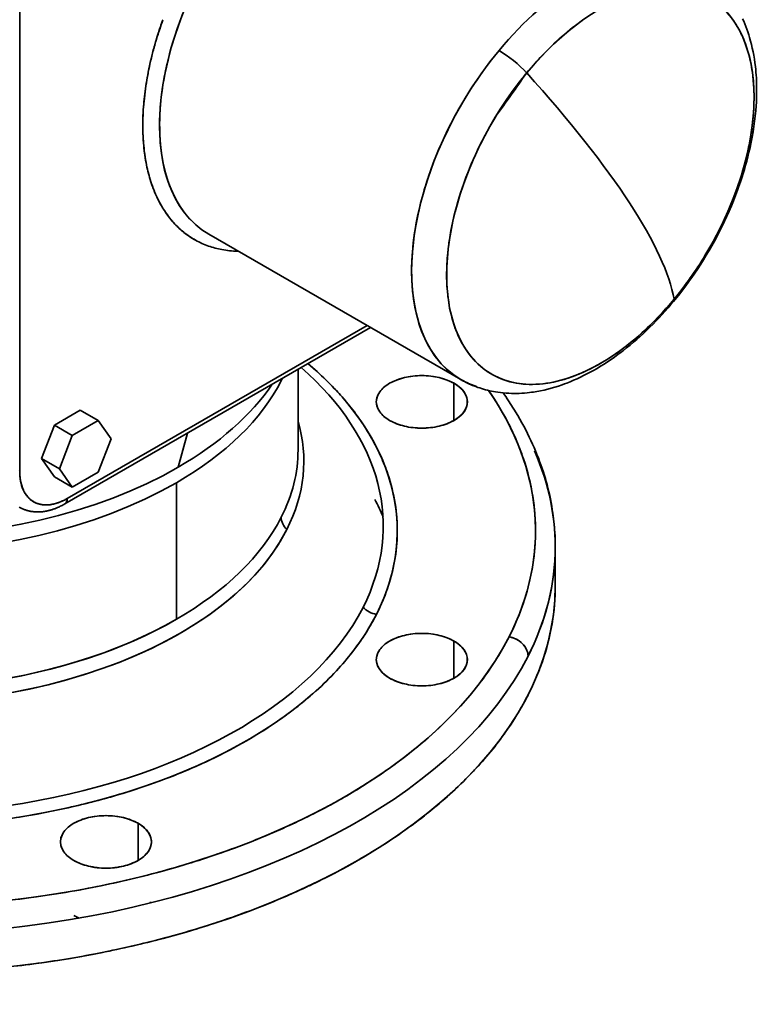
# Model space of a CAD drawing. Header units: inches. Extents: x 4160 to 5883, y 336 to 2169.
# Tile 23 of 28: x 5683 to 5870, y 1651 to 1900. Entities that reach past the tile are written whole.
import ezdxf

# ---------------------------------------------------------------- set-up
doc = ezdxf.new("R2010")
doc.units = ezdxf.units.IN
doc.header["$MEASUREMENT"] = 0

msp = doc.modelspace()

# ---------------------------------------------------------------- linework, layer by layer
at = {"color": 7, "lineweight": 35}
for p, q in [((5682.88, 1908), (5682.88, 1785.53)), ((5682.88, 1908), (5682.88, 1785.53)), ((5730.66, 1845.42), (5794.36, 1808.65)), ((5771.55, 1821.82), (5694.28, 1777.21)), ((5770.67, 1822.33), (5694.9, 1778.59)), ((5694.9, 1778.59), (5770.67, 1822.33)), ((5753.23, 1790.89), (5753.23, 1811.25)), ((5722.48, 1782.56), (5722.48, 1748.03)), ((5722.48, 1782.56), (5722.48, 1748.03))]:
    msp.add_line(p, q, dxfattribs=at)
at = {"color": 7, "lineweight": 35, "ltscale": 0.006496}
msp.add_line((5738.15, 1841.1), (5737.89, 1841.11), dxfattribs=at)
msp.add_line((5738.15, 1841.1), (5737.89, 1841.11), dxfattribs=at)
at = {"color": 7, "lineweight": 35, "ltscale": 0.234744}
for p, q in [((5792.64, 1798.32), (5792.64, 1807.71)), ((5792.64, 1807.71), (5792.64, 1798.32))]:
    msp.add_line(p, q, dxfattribs=at)
at = {"color": 7, "lineweight": 35, "ltscale": 0.188562}
for p, q in [((5698.17, 1800.88), (5691.64, 1797.11)), ((5698.17, 1800.88), (5691.64, 1797.11)), ((5702.69, 1798.27), (5696.16, 1794.5)), ((5696.16, 1794.5), (5702.69, 1798.27)), ((5696.16, 1781.44), (5702.69, 1785.21)), ((5702.69, 1785.21), (5696.16, 1781.44))]:
    msp.add_line(p, q, dxfattribs=at)
at = {"color": 7, "lineweight": 35, "ltscale": 0.13064}
for p, q in [((5698.17, 1800.88), (5702.69, 1798.27)), ((5702.69, 1798.27), (5698.17, 1800.88)), ((5691.64, 1797.11), (5696.16, 1794.5)), ((5696.16, 1794.5), (5691.64, 1797.11)), ((5692.9, 1786.08), (5688.37, 1788.7)), ((5688.37, 1788.7), (5692.9, 1786.08)), ((5691.64, 1784.05), (5696.16, 1781.44)), ((5696.16, 1781.44), (5691.64, 1784.05))]:
    msp.add_line(p, q, dxfattribs=at)
at = {"color": 7, "lineweight": 35, "ltscale": 0.141983}
for p, q in [((5705.96, 1793.63), (5702.69, 1798.27)), ((5702.69, 1798.27), (5705.96, 1793.63))]:
    msp.add_line(p, q, dxfattribs=at)
at = {"color": 7, "lineweight": 35, "ltscale": 0.225725}
for p, q in [((5691.64, 1797.11), (5688.37, 1788.7)), ((5691.64, 1797.11), (5688.37, 1788.7)), ((5696.16, 1794.5), (5692.9, 1786.08)), ((5692.9, 1786.08), (5696.16, 1794.5))]:
    msp.add_line(p, q, dxfattribs=at)
at = {"color": 7, "lineweight": 35, "ltscale": 0.225724}
for p, q in [((5702.69, 1785.21), (5705.96, 1793.63)), ((5705.96, 1793.63), (5702.69, 1785.21))]:
    msp.add_line(p, q, dxfattribs=at)
at = {"color": 7, "lineweight": 35, "ltscale": 0.222384}
for p, q in [((5722.96, 1786.51), (5725.26, 1795.1)), ((5725.26, 1795.1), (5722.96, 1786.51))]:
    msp.add_line(p, q, dxfattribs=at)
at = {"color": 7, "lineweight": 35, "ltscale": 0.141985}
for p, q in [((5688.37, 1788.7), (5691.64, 1784.05)), ((5688.37, 1788.7), (5691.64, 1784.05)), ((5692.9, 1786.08), (5696.16, 1781.44)), ((5696.16, 1781.44), (5692.9, 1786.08))]:
    msp.add_line(p, q, dxfattribs=at)
at = {"color": 7, "lineweight": 35, "ltscale": 0.244949}
msp.add_line((5818.23, 1756.54), (5818.23, 1766.34), dxfattribs=at)
at = {"color": 7, "lineweight": 35, "ltscale": 0.234743}
for p, q in [((5792.64, 1733.14), (5792.64, 1742.53)), ((5792.64, 1742.53), (5792.64, 1733.14)), ((5712.81, 1687.05), (5712.81, 1696.44)), ((5712.81, 1696.44), (5712.81, 1687.05))]:
    msp.add_line(p, q, dxfattribs=at)
at = {"color": 7, "lineweight": 35}
for points in [[(5848.15, 1828.43), (5848.93, 1829.38), (5849.71, 1830.36), (5850.48, 1831.36), (5851.25, 1832.38), (5852.01, 1833.42), (5852.76, 1834.48), (5853.51, 1835.57), (5854.25, 1836.67), (5854.98, 1837.79), (5855.7, 1838.93), (5856.4, 1840.1), (5857.1, 1841.27), (5857.79, 1842.47), (5858.46, 1843.68), (5859.12, 1844.91), (5859.76, 1846.15), (5860.39, 1847.41), (5861, 1848.68), (5861.6, 1849.96), (5862.17, 1851.26), (5862.73, 1852.56), (5863.27, 1853.87), (5863.79, 1855.2), (5864.29, 1856.53), (5864.66, 1857.57), (5865.03, 1858.62), (5865.38, 1859.68), (5865.71, 1860.73), (5866.03, 1861.79), (5866.34, 1862.85), (5866.63, 1863.91), (5866.9, 1864.97), (5867.19, 1866.13), (5867.46, 1867.3), (5867.74, 1868.64), (5868, 1869.98), (5868.23, 1871.32), (5868.44, 1872.65), (5868.62, 1873.98), (5868.78, 1875.29), (5868.9, 1876.6), (5869, 1877.89), (5869.05, 1878.79), (5869.09, 1879.69), (5869.12, 1880.58), (5869.13, 1881.46), (5869.13, 1882.34), (5869.12, 1883.21), (5869.09, 1884.07), (5869.05, 1884.93), (5869, 1885.65), (5868.94, 1886.37), (5868.88, 1887.09), (5868.8, 1887.8), (5868.68, 1888.76), (5868.55, 1889.7), (5868.39, 1890.64), (5868.22, 1891.56), (5868.02, 1892.47), (5867.82, 1893.36), (5867.59, 1894.24), (5867.34, 1895.11), (5867.12, 1895.85), (5866.87, 1896.59), (5866.64, 1897.27), (5866.38, 1897.95), (5866.12, 1898.61), (5865.85, 1899.26), (5865.56, 1899.9)], [(5863.71, 1898.76), (5863.94, 1898.4), (5864.16, 1898.04), (5864.38, 1897.67), (5864.59, 1897.29), (5864.77, 1896.95), (5864.95, 1896.61), (5865.13, 1896.26), (5865.25, 1896), (5865.38, 1895.74), (5865.62, 1895.2), (5865.86, 1894.65), (5866.08, 1894.1), (5866.29, 1893.54), (5866.49, 1892.97), (5866.67, 1892.44), (5866.84, 1891.9), (5867, 1891.36), (5867.15, 1890.81), (5867.29, 1890.26), (5867.43, 1889.7), (5867.5, 1889.36), (5867.57, 1889.02), (5867.65, 1888.68), (5867.71, 1888.34), (5867.84, 1887.65), (5867.95, 1886.95), (5868.05, 1886.26), (5868.14, 1885.57), (5868.22, 1884.88), (5868.29, 1884.17), (5868.34, 1883.47), (5868.39, 1882.76), (5868.42, 1882.04), (5868.45, 1881.41), (5868.46, 1880.78), (5868.47, 1880.15), (5868.46, 1879.51), (5868.45, 1878.94), (5868.44, 1878.37), (5868.42, 1877.8), (5868.4, 1877.37), (5868.38, 1876.94), (5868.33, 1876.13), (5868.27, 1875.32), (5868.19, 1874.51), (5868.11, 1873.7), (5868.01, 1872.88), (5867.9, 1872.07), (5867.79, 1871.25), (5867.68, 1870.53), (5867.56, 1869.81), (5867.43, 1869.09), (5867.29, 1868.38), (5867.2, 1867.9), (5867.1, 1867.42), (5867, 1866.94), (5866.9, 1866.46)], [(5804.72, 1877.61), (5804.96, 1877.98), (5805.2, 1878.34), (5805.45, 1878.71), (5805.69, 1879.08), (5806.17, 1879.78), (5806.64, 1880.45), (5807.09, 1881.09), (5807.46, 1881.61), (5807.82, 1882.1), (5808.17, 1882.57), (5808.42, 1882.91), (5808.67, 1883.24), (5809.12, 1883.82), (5809.53, 1884.36), (5809.79, 1884.68), (5810.02, 1884.97), (5810.3, 1885.31), (5810.72, 1885.84), (5811.01, 1886.18)], [(5714.22, 1867.8), (5714.17, 1868.39), (5714.13, 1868.97), (5714.09, 1869.56), (5714.06, 1870.16), (5714.03, 1870.75), (5714.01, 1871.35), (5714, 1871.96), (5713.99, 1872.57), (5713.99, 1873.13), (5714, 1873.69), (5714.01, 1874.25), (5714.03, 1874.82), (5714.05, 1875.39), (5714.06, 1875.75), (5714.08, 1876.11), (5714.1, 1876.47), (5714.12, 1876.84), (5714.17, 1877.57)], [(5719.45, 1851.38), (5719.22, 1851.74), (5718.99, 1852.11), (5718.77, 1852.48), (5718.55, 1852.85), (5718.34, 1853.24), (5718.14, 1853.62), (5717.93, 1854.02), (5717.74, 1854.41), (5717.54, 1854.82), (5717.38, 1855.19), (5717.21, 1855.56), (5717.05, 1855.93), (5716.89, 1856.31), (5716.74, 1856.7), (5716.61, 1857.02), (5716.49, 1857.35), (5716.37, 1857.68), (5716.29, 1857.93), (5716.2, 1858.18), (5716.03, 1858.69)], [(5724.36, 1845.89), (5724.07, 1846.13), (5723.78, 1846.38), (5723.49, 1846.63), (5723.21, 1846.89), (5722.93, 1847.15), (5722.65, 1847.42), (5722.38, 1847.69), (5722.11, 1847.97), (5721.85, 1848.26), (5721.59, 1848.55), (5721.4, 1848.77), (5721.21, 1848.99), (5721.02, 1849.22), (5720.88, 1849.39), (5720.75, 1849.56), (5720.48, 1849.91), (5720.21, 1850.27), (5719.95, 1850.63), (5719.7, 1851), (5719.45, 1851.38)], [(5795.54, 1816.39), (5795.31, 1816.74), (5795.09, 1817.11), (5794.88, 1817.48), (5794.66, 1817.85), (5794.48, 1818.19), (5794.3, 1818.53), (5794.13, 1818.88), (5794, 1819.14), (5793.88, 1819.4), (5793.63, 1819.94), (5793.4, 1820.49), (5793.18, 1821.04), (5792.96, 1821.6), (5792.76, 1822.17), (5792.59, 1822.7), (5792.42, 1823.24), (5792.26, 1823.78), (5792.11, 1824.33), (5791.97, 1824.88), (5791.83, 1825.44), (5791.76, 1825.77), (5791.68, 1826.11), (5791.61, 1826.46), (5791.54, 1826.8), (5791.42, 1827.49), (5791.3, 1828.19), (5791.21, 1828.86), (5791.12, 1829.54), (5791.04, 1830.23), (5790.97, 1830.92), (5790.92, 1831.61), (5790.87, 1832.31), (5790.84, 1833.01), (5790.81, 1833.72), (5790.8, 1834.12), (5790.79, 1834.53), (5790.79, 1835.35), (5790.8, 1836.17), (5790.82, 1836.99), (5790.86, 1837.82), (5790.9, 1838.65), (5790.95, 1839.32), (5791, 1840), (5791.07, 1840.68), (5791.14, 1841.36), (5791.19, 1841.82), (5791.24, 1842.27), (5791.3, 1842.73), (5791.36, 1843.19), (5791.5, 1844.1), (5791.64, 1845.02), (5791.8, 1845.93), (5791.98, 1846.85), (5792.16, 1847.77), (5792.36, 1848.68)], [(5848.15, 1828.43), (5847.45, 1827.59), (5846.74, 1826.76), (5846.01, 1825.93), (5845.26, 1825.11), (5844.51, 1824.29), (5843.74, 1823.48), (5842.96, 1822.68), (5842.16, 1821.89), (5841.35, 1821.1), (5840.53, 1820.33), (5839.7, 1819.57), (5838.86, 1818.82), (5838, 1818.08), (5837.13, 1817.35), (5836.25, 1816.64), (5835.36, 1815.94), (5834.9, 1815.59), (5834.06, 1814.95), (5833.2, 1814.34), (5832.33, 1813.73), (5831.46, 1813.14), (5830.58, 1812.57), (5829.69, 1812.01), (5828.79, 1811.48), (5827.89, 1810.96), (5827.07, 1810.5), (5826.24, 1810.06), (5825.41, 1809.64), (5824.57, 1809.23), (5823.73, 1808.84), (5822.88, 1808.46), (5822.03, 1808.11), (5821.18, 1807.77), (5820.56, 1807.54), (5819.95, 1807.32), (5819.04, 1807.01), (5818.14, 1806.73), (5817.23, 1806.46), (5816.32, 1806.22), (5815.41, 1806.01), (5814.5, 1805.81), (5814.05, 1805.72), (5813.59, 1805.64), (5813.14, 1805.57), (5812.69, 1805.5), (5812.22, 1805.43), (5811.76, 1805.37), (5811.1, 1805.3), (5810.44, 1805.24), (5809.78, 1805.2), (5809.11, 1805.16), (5808.46, 1805.15), (5807.8, 1805.14), (5807.15, 1805.15), (5806.5, 1805.17), (5805.79, 1805.22), (5805.08, 1805.28), (5804.38, 1805.35), (5803.68, 1805.44), (5803.16, 1805.52), (5802.65, 1805.61), (5802.14, 1805.71), (5801.64, 1805.82), (5801.13, 1805.94), (5800.62, 1806.07), (5800.12, 1806.21), (5799.62, 1806.36), (5799.13, 1806.52), (5798.64, 1806.68), (5798.16, 1806.86), (5797.68, 1807.04), (5797.31, 1807.19), (5796.94, 1807.35), (5796.58, 1807.51), (5796.21, 1807.68), (5795.74, 1807.91), (5795.27, 1808.15), (5794.82, 1808.39), (5794.36, 1808.65)], [(5755.74, 1812.7), (5756.33, 1812.19), (5756.92, 1811.68), (5757.5, 1811.16), (5758.07, 1810.65), (5758.64, 1810.13), (5759.19, 1809.61), (5759.74, 1809.08), (5760.29, 1808.56), (5760.82, 1808.03), (5761.35, 1807.5), (5761.87, 1806.96), (5762.38, 1806.42)], [(5762.38, 1806.42), (5762.65, 1806.14), (5762.92, 1805.85), (5763.27, 1805.47), (5763.61, 1805.09), (5763.96, 1804.71), (5764.34, 1804.28), (5764.72, 1803.84), (5765.09, 1803.41), (5765.45, 1802.97), (5765.87, 1802.47), (5766.27, 1801.97), (5766.67, 1801.46), (5767.07, 1800.96), (5767.46, 1800.45), (5767.84, 1799.94), (5768.21, 1799.43)], [(5805.04, 1805.28), (5805.38, 1804.81), (5805.7, 1804.33), (5806.06, 1803.8), (5806.42, 1803.27), (5807.03, 1802.34), (5807.63, 1801.41), (5807.92, 1800.93), (5808.21, 1800.46), (5808.75, 1799.56), (5809.27, 1798.65), (5809.79, 1797.74), (5810.29, 1796.83), (5810.77, 1795.9), (5811.24, 1794.98), (5811.67, 1794.1), (5812.09, 1793.22), (5812.5, 1792.34), (5812.88, 1791.46), (5813.25, 1790.59), (5813.61, 1789.71), (5813.96, 1788.83), (5814.29, 1787.95), (5814.61, 1787.06), (5814.92, 1786.16), (5815.22, 1785.26), (5815.51, 1784.35), (5815.73, 1783.6), (5815.95, 1782.84), (5816.15, 1782.09), (5816.39, 1781.17), (5816.61, 1780.26), (5816.82, 1779.36), (5817.01, 1778.45), (5817.18, 1777.55), (5817.34, 1776.65), (5817.49, 1775.75), (5817.63, 1774.85), (5817.72, 1774.15), (5817.81, 1773.45), (5817.89, 1772.74), (5817.96, 1772.03), (5818.03, 1771.31), (5818.08, 1770.6), (5818.13, 1769.88), (5818.17, 1769.17), (5818.2, 1768.46), (5818.22, 1767.75), (5818.23, 1767.04), (5818.23, 1766.34)], [(5768.21, 1799.43), (5768.61, 1798.88), (5768.99, 1798.33), (5769.37, 1797.77), (5769.74, 1797.22), (5770.11, 1796.66), (5770.46, 1796.1), (5770.81, 1795.55), (5771.15, 1794.98), (5771.48, 1794.42), (5771.81, 1793.86), (5772.13, 1793.29), (5772.44, 1792.73), (5772.74, 1792.16)], [(5810.21, 1788.58), (5809.99, 1789.22), (5809.77, 1789.85), (5809.53, 1790.48), (5809.29, 1791.11), (5809.05, 1791.74), (5808.79, 1792.37), (5808.53, 1793), (5808.26, 1793.63), (5807.99, 1794.26), (5807.7, 1794.88), (5807.41, 1795.51), (5807.11, 1796.13), (5806.81, 1796.75), (5806.49, 1797.37), (5806.17, 1797.99)], [(5772.74, 1792.16), (5773.03, 1791.59), (5773.31, 1791.03), (5773.59, 1790.46), (5773.86, 1789.89), (5774.12, 1789.33), (5774.37, 1788.76), (5774.61, 1788.18), (5774.85, 1787.61), (5775.08, 1787.04), (5775.3, 1786.47), (5775.52, 1785.89), (5775.72, 1785.31), (5775.92, 1784.74)], [(5682.77, 1785.46), (5682.88, 1785.53)], [(5682.88, 1785.53), (5682.89, 1785.19), (5682.9, 1784.85), (5682.91, 1784.52), (5682.94, 1784.19), (5682.96, 1784.03), (5682.97, 1783.86), (5683, 1783.65), (5683.03, 1783.44), (5683.06, 1783.22), (5683.11, 1782.95), (5683.17, 1782.68), (5683.23, 1782.41), (5683.3, 1782.15), (5683.37, 1781.89), (5683.45, 1781.64), (5683.53, 1781.39), (5683.63, 1781.14), (5683.72, 1780.91), (5683.83, 1780.67), (5683.88, 1780.56), (5683.94, 1780.45), (5684.01, 1780.3), (5684.09, 1780.15), (5684.18, 1780.01), (5684.28, 1779.83), (5684.39, 1779.66), (5684.51, 1779.49), (5684.63, 1779.33), (5684.75, 1779.17), (5684.88, 1779.02), (5685.03, 1778.85), (5685.18, 1778.7), (5685.33, 1778.55), (5685.49, 1778.4), (5685.65, 1778.26), (5685.82, 1778.13), (5685.99, 1778.01), (5686.17, 1777.89), (5686.35, 1777.78), (5686.53, 1777.67), (5686.72, 1777.57), (5686.91, 1777.48), (5687.09, 1777.41), (5687.28, 1777.33), (5687.47, 1777.27), (5687.66, 1777.21), (5687.85, 1777.16), (5688.05, 1777.11), (5688.24, 1777.07), (5688.45, 1777.03), (5688.65, 1777), (5688.76, 1776.99), (5688.88, 1776.98), (5689.11, 1776.96), (5689.35, 1776.95), (5689.59, 1776.95), (5689.82, 1776.95), (5690.07, 1776.97), (5690.31, 1776.99), (5690.55, 1777.01), (5690.73, 1777.04), (5690.91, 1777.07), (5691.09, 1777.1), (5691.23, 1777.13), (5691.36, 1777.16), (5691.63, 1777.22), (5691.9, 1777.29), (5692.18, 1777.37), (5692.45, 1777.46), (5692.72, 1777.56), (5692.97, 1777.65), (5693.22, 1777.75), (5693.47, 1777.86), (5693.72, 1777.97), (5693.97, 1778.09), (5694.18, 1778.19), (5694.39, 1778.3), (5694.59, 1778.41), (5694.75, 1778.5), (5694.9, 1778.59)], [(5694.9, 1778.59), (5694.9, 1778.45), (5694.89, 1778.31), (5694.88, 1778.25), (5694.87, 1778.18), (5694.86, 1778.12), (5694.85, 1778.05), (5694.82, 1777.96), (5694.79, 1777.86), (5694.75, 1777.77), (5694.71, 1777.68), (5694.67, 1777.6), (5694.62, 1777.52), (5694.56, 1777.45), (5694.5, 1777.38), (5694.43, 1777.32), (5694.39, 1777.29), (5694.36, 1777.26), (5694.32, 1777.24), (5694.28, 1777.21)], [(5682.78, 1776.37), (5682.95, 1776.28), (5683.12, 1776.19), (5683.29, 1776.1), (5683.46, 1776.02), (5683.63, 1775.94), (5683.81, 1775.87), (5683.98, 1775.8), (5684.16, 1775.73), (5684.31, 1775.67), (5684.49, 1775.62), (5684.66, 1775.56), (5684.83, 1775.51), (5685.01, 1775.47), (5685.19, 1775.42), (5685.37, 1775.38), (5685.54, 1775.35), (5685.72, 1775.31), (5685.96, 1775.28), (5686.19, 1775.25), (5686.43, 1775.22), (5686.67, 1775.2), (5686.91, 1775.18), (5687.15, 1775.18), (5687.39, 1775.17), (5687.63, 1775.17), (5687.88, 1775.18), (5688.14, 1775.2), (5688.39, 1775.22), (5688.65, 1775.24), (5688.9, 1775.28), (5689.15, 1775.31), (5689.41, 1775.36), (5689.66, 1775.4), (5689.83, 1775.44), (5690, 1775.48), (5690.17, 1775.52), (5690.34, 1775.56), (5690.5, 1775.61), (5690.67, 1775.65), (5690.84, 1775.7), (5691.01, 1775.75), (5691.19, 1775.81), (5691.37, 1775.87), (5691.55, 1775.94), (5691.74, 1776), (5691.92, 1776.07), (5692.1, 1776.15), (5692.28, 1776.22), (5692.46, 1776.3), (5692.69, 1776.4), (5692.92, 1776.5), (5693.15, 1776.61), (5693.38, 1776.72), (5693.61, 1776.84), (5693.83, 1776.96), (5694.06, 1777.08), (5694.28, 1777.21)], [(5773.04, 1749.28), (5772.77, 1748.75), (5772.49, 1748.21), (5772.2, 1747.68), (5771.9, 1747.16), (5771.6, 1746.63), (5771.3, 1746.1), (5770.98, 1745.58), (5770.66, 1745.05), (5770.33, 1744.53), (5770.08, 1744.14), (5769.83, 1743.75), (5769.57, 1743.36), (5769.37, 1743.07), (5769.17, 1742.78), (5768.77, 1742.2), (5768.36, 1741.62), (5767.94, 1741.05), (5767.51, 1740.47), (5767.08, 1739.9)], [(5798.99, 1731.7), (5799.48, 1732.35), (5799.97, 1733), (5800.44, 1733.65), (5800.91, 1734.3), (5801.37, 1734.95), (5801.6, 1735.28), (5801.82, 1735.61), (5802.15, 1736.1), (5802.48, 1736.59), (5802.8, 1737.08), (5803.12, 1737.58), (5803.49, 1738.18), (5803.86, 1738.77), (5804.22, 1739.37), (5804.58, 1739.97), (5804.93, 1740.57), (5805.27, 1741.18), (5805.6, 1741.78), (5805.93, 1742.39), (5806.25, 1742.99), (5806.56, 1743.6)], [(5806.56, 1743.6), (5806.76, 1743.56), (5806.97, 1743.52), (5807.17, 1743.46), (5807.37, 1743.4), (5807.58, 1743.34), (5807.78, 1743.26), (5807.97, 1743.18), (5808.17, 1743.09), (5808.36, 1743), (5808.55, 1742.89), (5808.74, 1742.79), (5808.92, 1742.67), (5809.1, 1742.55), (5809.27, 1742.43), (5809.44, 1742.3), (5809.6, 1742.16), (5809.75, 1742.02), (5809.9, 1741.88), (5810.05, 1741.73), (5810.18, 1741.58), (5810.3, 1741.44), (5810.42, 1741.29), (5810.53, 1741.14), (5810.63, 1740.99), (5810.73, 1740.84), (5810.82, 1740.68), (5810.9, 1740.53), (5810.97, 1740.38), (5811.01, 1740.29), (5811.05, 1740.2), (5811.08, 1740.11), (5811.12, 1740.03), (5811.17, 1739.85), (5811.22, 1739.68), (5811.27, 1739.51), (5811.3, 1739.35), (5811.33, 1739.18), (5811.34, 1739.02), (5811.35, 1738.86), (5811.36, 1738.71)], [(5814.97, 1737.39), (5814.81, 1736.94), (5814.65, 1736.49), (5814.49, 1736.04), (5814.36, 1735.71), (5814.23, 1735.37), (5813.97, 1734.7), (5813.7, 1734.03), (5813.42, 1733.36), (5813.14, 1732.69), (5812.85, 1732.03), (5812.54, 1731.36), (5812.23, 1730.7), (5811.92, 1730.03), (5811.59, 1729.37), (5811.26, 1728.71), (5810.91, 1728.05)], [(5810.91, 1728.05), (5810.56, 1727.39), (5810.21, 1726.73), (5809.84, 1726.08), (5809.47, 1725.43), (5809.08, 1724.77), (5808.69, 1724.12), (5808.3, 1723.48), (5807.89, 1722.83), (5807.48, 1722.18), (5807.06, 1721.54), (5806.63, 1720.9), (5806.19, 1720.26), (5805.75, 1719.62), (5805.29, 1718.98)], [(5805.29, 1718.98), (5804.83, 1718.35), (5804.36, 1717.71), (5803.89, 1717.08), (5803.41, 1716.45), (5802.92, 1715.82), (5802.42, 1715.2), (5801.91, 1714.58), (5801.4, 1713.96), (5800.88, 1713.34), (5800.35, 1712.72), (5799.81, 1712.11), (5799.27, 1711.49), (5798.72, 1710.88), (5798.16, 1710.27)], [(5798.16, 1710.27), (5797.86, 1709.95), (5797.55, 1709.62), (5797.24, 1709.3), (5796.93, 1708.97), (5796.31, 1708.32), (5795.67, 1707.68), (5795.03, 1707.04), (5794.38, 1706.4), (5793.72, 1705.76), (5793.05, 1705.13), (5792.37, 1704.5), (5791.69, 1703.88), (5790.99, 1703.25), (5790.29, 1702.63), (5789.58, 1702.01)], [(5789.58, 1702.01), (5788.87, 1701.4), (5788.14, 1700.79), (5787.41, 1700.18), (5786.67, 1699.57), (5785.92, 1698.97), (5785.16, 1698.37), (5784.4, 1697.78), (5783.62, 1697.18), (5782.84, 1696.6), (5782.06, 1696.01), (5781.26, 1695.43), (5780.46, 1694.85), (5779.65, 1694.28)], [(5779.65, 1694.28), (5778.83, 1693.7), (5778, 1693.14), (5777.17, 1692.57), (5776.33, 1692.01), (5775.48, 1691.46), (5774.63, 1690.9), (5773.76, 1690.35), (5772.89, 1689.81), (5772.02, 1689.27), (5771.14, 1688.73), (5770.24, 1688.2), (5769.35, 1687.67), (5768.44, 1687.14)]]:
    msp.add_lwpolyline(points, dxfattribs=at)
for centre, radius, start, end in [((5809.93, 1867), 96.55, 160.2368, 163.7557), ((5810.44, 1866.83), 97.09, 160.2444, 163.2484), ((5804.98, 1868.48), 91.39, 163.2507, 165.3443), ((5802.04, 1869.28), 88.34, 163.7426, 167.4912), ((5800.28, 1869.71), 86.53, 165.3427, 167.5142), ((5874.52, 1833.75), 82.36, 136.8524, 138.6467), ((5795.11, 1870.79), 81.25, 167.4735, 171.4216), ((5797.48, 1870.32), 83.66, 167.5075, 169.7207), ((5955.78, 1764.5), 189.12, 139.1642, 139.9543), ((5791.29, 1871.44), 77.37, 169.721, 172.0505), ((5785.7, 1872.22), 71.72, 171.4279, 175.7256), ((5786.5, 1872.11), 72.53, 172.0552, 174.4924), ((5781.63, 1872.58), 67.64, 174.4921, 177.0092), ((5884.96, 1825.59), 95.63, 147.0457, 148.7756), ((5773.91, 1872.92), 59.92, 176.9435, 182.3172), ((5884.03, 1826.15), 94.54, 148.7779, 153.5589), ((5766.96, 1872.7), 52.96, 182.3811, 185.3001), ((5762.31, 1872.25), 48.29, 185.2843, 188.6653), ((5760.49, 1872.03), 46.45, 185.2149, 191.287), ((5755.6, 1871.15), 41.49, 188.5611, 195.7914), ((5753.13, 1870.56), 38.95, 191.2881, 197.7487), ((5750.23, 1869.7), 35.93, 195.8979, 199.7942), ((5747.07, 1868.55), 32.56, 199.7757, 203.9331), ((5744.32, 1867.33), 29.55, 203.9297, 208.3643), ((5742.33, 1866.26), 27.3, 208.3703, 213.0417), ((5740.83, 1865.29), 25.5, 213.0455, 217.324), ((5739.48, 1864.26), 23.82, 217.3287, 221.8055), ((5738.55, 1863.43), 22.56, 221.8093, 226.4533), ((5738.07, 1862.93), 21.87, 226.4613, 231.1977), ((5737.64, 1862.39), 21.19, 231.1839, 240.8658), ((5737.64, 1862.38), 21.17, 231.1812, 240.8686), ((5774.97, 1889.13), 94.83, 328.7832, 333.5498), ((5737.59, 1862.33), 21.1, 240.9004, 250.6408), ((5737.58, 1862.3), 21.07, 240.8937, 250.6472), ((5738.05, 1863.6), 22.46, 250.6184, 255.1058), ((5738.1, 1863.78), 22.64, 250.6395, 259.5645), ((5738.16, 1864.04), 22.91, 255.1141, 259.5375), ((5738.39, 1865.33), 24.22, 259.5577, 264.1257), ((5738.51, 1866.17), 25.07, 259.645, 268.5786), ((5738.57, 1867.09), 25.99, 264.1294, 268.4892), ((5774.47, 1889.43), 95.41, 327.0528, 328.7867), ((5778.18, 1886.91), 90.93, 320.4075, 327.11), ((5768.09, 1895.62), 104.25, 318.819, 320.2524), ((5784.07, 1881.96), 83.23, 316.8816, 318.6571), ((5710.36, 1827.99), 43.33, 333.0592, 333.9687), ((5710.36, 1827.99), 43.33, 333.0592, 333.9681), ((5762.77, 1808.36), 13.78, 178.1609, 180.0027), ((5762.77, 1808.36), 13.78, 178.1644, 180.0027), ((5780.96, 1799.65), 9.27, 119.6787, 130.5039), ((5782.54, 1796.92), 12.42, 110.8774, 119.7798), ((5783.7, 1793.96), 15.6, 103.3118, 110.9588), ((5784.31, 1791.45), 18.19, 96.4748, 103.3767), ((5784.5, 1790), 19.65, 89.9739, 96.5301), ((5784.51, 1790), 19.65, 83.4699, 90.0261), ((5784.7, 1791.45), 18.19, 76.6233, 83.5252), ((5785.31, 1793.96), 15.6, 69.0412, 76.6882), ((5786.47, 1796.92), 12.42, 60.2202, 69.1226), ((5788.05, 1799.65), 9.27, 49.4961, 60.3213), ((5777.8, 1802.7), 4.84, 143.8849, 160.5847), ((5779.25, 1801.64), 6.64, 130.3995, 143.9204), ((5789.76, 1801.64), 6.64, 36.0796, 49.6005), ((5791.22, 1802.7), 4.84, 19.4153, 36.1151), ((5740.65, 1763.55), 74.03, 27.73, 34.8796), ((5776.96, 1803), 3.95, 160.7322, 179.8624), ((5776.96, 1803.02), 3.95, 180.1375, 199.2678), ((5792.05, 1803), 3.95, 0.1376, 19.2678), ((5792.05, 1803.02), 3.95, 340.7322, 359.8625), ((5777.8, 1803.33), 4.84, 199.4153, 216.1151), ((5779.25, 1804.38), 6.64, 216.0796, 229.6005), ((5789.76, 1804.38), 6.64, 310.3995, 323.9204), ((5791.22, 1803.33), 4.84, 323.8849, 340.5847), ((5780.96, 1806.37), 9.27, 229.4962, 240.3213), ((5782.54, 1809.1), 12.42, 240.2202, 249.1226), ((5786.47, 1809.1), 12.42, 290.8774, 299.7798), ((5788.05, 1806.37), 9.27, 299.6787, 310.5039), ((5783.7, 1812.06), 15.6, 249.0412, 256.6882), ((5784.31, 1814.57), 18.19, 256.6233, 263.5252), ((5784.5, 1816.02), 19.65, 263.4699, 270.0261), ((5784.51, 1816.02), 19.65, 269.9739, 276.5301), ((5784.7, 1814.57), 18.19, 276.4748, 283.3767), ((5785.31, 1812.06), 15.6, 283.3118, 290.9588), ((5754.93, 1769.9), 58.35, 9.1023, 18.6716), ((5696.6, 1785.45), 13.72, 179.6757, 190.4901), ((5692.76, 1784.72), 9.81, 190.3905, 203.9296), ((5732.34, 1770.01), 46, 9.1022, 18.6715), ((5690.34, 1783.64), 7.16, 203.8975, 220.6072), ((5689.34, 1782.8), 5.85, 220.7546, 239.8693), ((5689.26, 1782.7), 5.72, 240.0223, 249.7074), ((5687.98, 1790.42), 13.71, 289.5079, 300.3263), ((5726.18, 1753.88), 52.49, 22.422, 27.7584), ((5726.2, 1753.89), 52.47, 22.4228, 27.7607), ((5757.9, 1770.41), 55.33, 359.355, 9.068), ((5689.37, 1783.01), 6.04, 249.7368, 259.0717), ((5689.54, 1784.1), 7.16, 259.3975, 276.1059), ((5689.27, 1786.74), 9.81, 276.0732, 289.6095), ((5734.69, 1770.41), 43.62, 359.3549, 9.0679), ((5734.54, 1770.44), 43.77, 349.8704, 359.3206), ((5757.71, 1770.45), 55.52, 349.8705, 359.3207), ((5732.08, 1770.9), 46.27, 341.0032, 349.8462), ((5754.59, 1771.03), 58.7, 341.0052, 349.8475), ((5727.66, 1772.43), 50.94, 332.9707, 340.9934), ((5761.13, 1756.56), 57.11, 350.2838, 359.9821), ((5774.12, 1755.48), 6.29, 224.7461, 260.1493), ((5774.12, 1755.48), 6.29, 224.7462, 260.1495), ((5748.99, 1772.97), 64.63, 332.9733, 340.9948), ((5757.9, 1757.14), 60.39, 340.9098, 350.2531), ((5782.54, 1731.74), 12.42, 110.8774, 119.7798), ((5783.7, 1728.78), 15.6, 103.3118, 110.9588), ((5784.31, 1726.27), 18.19, 96.4748, 103.3767), ((5784.5, 1724.82), 19.65, 89.9739, 96.5301), ((5784.51, 1724.82), 19.65, 83.4699, 90.0261), ((5784.7, 1726.27), 18.19, 76.6233, 83.5252), ((5785.31, 1728.78), 15.6, 69.0412, 76.6882), ((5786.47, 1731.74), 12.42, 60.2202, 69.1226), ((5777.8, 1737.52), 4.84, 143.8849, 160.5847), ((5779.25, 1736.46), 6.64, 130.3995, 143.9204), ((5780.96, 1734.47), 9.27, 119.6787, 130.5039), ((5788.05, 1734.47), 9.27, 49.4961, 60.3213), ((5789.76, 1736.46), 6.64, 36.0796, 49.6005), ((5791.22, 1737.52), 4.84, 19.4153, 36.1151), ((5711.07, 1783.15), 70.76, 317.0979, 322.3271), ((5776.96, 1737.82), 3.95, 160.7322, 179.8624), ((5792.05, 1737.82), 3.95, 0.1375, 19.2678), ((5776.96, 1737.84), 3.95, 180.1375, 199.2678), ((5777.8, 1738.15), 4.84, 199.4153, 216.1151), ((5791.22, 1738.15), 4.84, 323.8849, 340.5847), ((5792.05, 1737.84), 3.95, 340.7322, 359.8624), ((5703.89, 1789.82), 80.57, 311.9974, 317.0952), ((5779.25, 1739.2), 6.64, 216.0796, 229.6005), ((5780.96, 1741.19), 9.27, 229.4962, 240.3213), ((5782.54, 1743.92), 12.42, 240.2202, 249.1226), ((5786.47, 1743.92), 12.42, 290.8774, 299.7798), ((5788.05, 1741.19), 9.27, 299.6787, 310.5038), ((5789.76, 1739.2), 6.64, 310.3995, 323.9204), ((5783.7, 1746.88), 15.6, 249.0412, 256.6882), ((5784.31, 1749.4), 18.19, 256.6233, 263.5252), ((5784.5, 1750.84), 19.65, 263.4699, 270.0261), ((5784.51, 1750.84), 19.65, 269.9739, 276.5301), ((5784.7, 1749.4), 18.19, 276.4748, 283.3767), ((5785.31, 1746.88), 15.6, 283.3118, 290.9588), ((5727.95, 1786.56), 89.76, 317.0965, 322.3258), ((5695.94, 1798.65), 92.45, 307.0566, 311.9952), ((5718.84, 1795.04), 102.2, 311.9959, 317.0939), ((5687.5, 1809.84), 106.46, 302.2931, 307.058), ((5678.92, 1823.4), 122.51, 297.7068, 302.2965), ((5708.76, 1806.24), 117.27, 307.0566, 311.9953), ((5670.67, 1839.09), 140.24, 293.288, 297.7119), ((5698.04, 1820.42), 135.05, 302.2932, 307.0581), ((5663.23, 1856.31), 159, 289.0176, 293.2945), ((5657.08, 1874.08), 177.8, 284.8696, 289.0254), ((5687.16, 1837.62), 155.41, 297.7069, 302.2965), ((5652.56, 1891), 195.32, 280.8115, 284.8785), ((5649.77, 1905.41), 210, 276.8064, 280.8216), ((5704.49, 1680.18), 18.19, 96.4748, 103.3767), ((5704.67, 1678.73), 19.65, 89.9739, 96.5301), ((5704.69, 1678.73), 19.65, 83.4699, 90.0261), ((5704.87, 1680.18), 18.19, 76.6233, 83.5252), ((5676.69, 1857.53), 177.9, 293.288, 297.7119), ((5701.14, 1688.39), 9.27, 119.6787, 130.5039), ((5702.72, 1685.66), 12.42, 110.8774, 119.7798), ((5703.87, 1682.7), 15.6, 103.3118, 110.9588), ((5705.49, 1682.7), 15.6, 69.0412, 76.6882), ((5706.64, 1685.66), 12.42, 60.2202, 69.1226), ((5708.22, 1688.39), 9.27, 49.4962, 60.3213), ((5697.97, 1691.43), 4.84, 143.8849, 160.5847), ((5699.42, 1690.37), 6.64, 130.3995, 143.9204), ((5709.93, 1690.37), 6.64, 36.0796, 49.6005), ((5711.39, 1691.43), 4.84, 19.4153, 36.1151), ((5667.26, 1879.38), 201.7, 289.0177, 293.2945), ((5697.13, 1691.74), 3.95, 160.7322, 179.8624), ((5697.13, 1691.75), 3.95, 180.1375, 199.2678), ((5712.23, 1691.74), 3.95, 0.1375, 19.2678), ((5712.23, 1691.75), 3.95, 340.7322, 359.8624), ((5697.97, 1692.06), 4.84, 199.4153, 216.1151), ((5699.42, 1693.12), 6.64, 216.0796, 229.6005), ((5709.93, 1693.12), 6.64, 310.3995, 323.9204), ((5711.39, 1692.06), 4.84, 323.8849, 340.5847), ((5659.46, 1901.91), 225.55, 284.8696, 289.0255), ((5701.14, 1695.1), 9.27, 229.4961, 240.3213), ((5702.72, 1697.83), 12.42, 240.2202, 249.1226), ((5703.87, 1700.79), 15.6, 249.0412, 256.6882), ((5704.49, 1703.31), 18.19, 256.6233, 263.5252), ((5704.87, 1703.31), 18.19, 276.4748, 283.3767), ((5705.49, 1700.79), 15.6, 283.3118, 290.9588), ((5706.64, 1697.83), 12.42, 290.8774, 299.7798), ((5708.22, 1695.1), 9.27, 299.6787, 310.5038), ((5682.58, 1836.24), 172.06, 295.2905, 299.9377), ((5653.72, 1923.38), 247.77, 280.8116, 284.8786), ((5704.67, 1704.75), 19.65, 263.4699, 270.0261), ((5704.69, 1704.75), 19.65, 269.9739, 276.5301), ((5672.21, 1858.08), 196.23, 291.0452, 295.3023), ((5650.18, 1941.66), 266.4, 276.8064, 280.8216), ((5711.81, 1678), 4.38, 337.0339, 340.9717), ((5702.6, 1683.71), 12.16, 240.1563, 247.5223), ((5663.66, 1880.2), 219.95, 287.1105, 291.0556), ((5657.12, 1901.32), 242.06, 283.4187, 287.1198), ((5652.59, 1920.13), 261.41, 279.911, 283.427), ((5649.88, 1935.44), 276.96, 276.5354, 279.9185)]:
    msp.add_arc(centre, radius, start, end, dxfattribs=at)
at = {"color": 7, "lineweight": 13}
for centre, radius, start, end in [((5586.8, 2036.99), 270.21, 323.2084, 326.0739), ((5728.21, 1922.42), 152.13, 322.0968, 327.1874)]:
    msp.add_arc(centre, radius, start, end, dxfattribs=at)
at = {"color": 7, "lineweight": 35}
for centre, major_axis, ratio, start_param, end_param in [((5760.66, 1897.39), (-30, -51.96), 0.57735, 4.426991, 6.283225), ((5760.66, 1897.39), (-30, -51.96), 0.57735, 4.426991, 5.997787), ((5824.36, 1860.61), (-30, -51.96), 0.57735, 3.926991, 4.426991), ((5824.36, 1860.61), (-30, -51.96), 0.57735, 3.926991, 4.426991), ((5829.63, 1857.57), (-27.46, -47.57), 0.57735, 2.856194, 4.426991), ((5830.97, 1859.65), (-26.06, -45.53), 0.590893, 2.847401, 3.249327), ((5828.45, 1861.93), (-27.36, -42.95), 0.55809, 4.075374, 4.388463), ((5829.63, 1857.57), (-27.46, -47.57), 0.57735, 1.285398, 2.856194), ((5824.36, 1860.61), (-30, -51.96), 0.57735, 4.426991, 5.997787), ((5824.36, 1860.61), (-30, -51.96), 0.57735, 4.426991, 6.409114), ((5806.73, 1887.69), (6.16, -5.1), 0.229876, 1.009993, 2.20587), ((5806.73, 1887.69), (6.16, -5.1), 0.229876, 1.009993, 2.20587), ((5829.63, 1857.57), (-27.46, -47.57), 0.57735, 4.426991, 5.997787), ((5730.93, 1914.55), (115.55, -95.64), 0.229876, 0.260155, 1.009993), ((5730.93, 1914.55), (115.55, -95.64), 0.229876, 0.260155, 1.009993), ((5828.14, 1857.57), (-26.31, -46.76), 0.567079, 4.801872, 5.203306), ((5830.08, 1857.57), (-27.11, -47.33), 0.574274, 1.672487, 2.067865), ((5760.66, 1897.39), (-30, -51.96), 0.57735, 5.997787, 6.283169), ((5829.63, 1857.57), (-27.46, -47.57), 0.57735, 5.997787, 7.568583), ((5841.99, 1833.53), (6.16, -5.1), 0.229876, 6.283182, 6.54334), ((5841.99, 1833.53), (6.16, -5.1), 0.229876, 0.000001, 0.260155), ((5830.1, 1855.85), (-27.47, -45.74), 0.570234, 0.909281, 1.210551), ((5824.36, 1860.61), (-30, -51.96), 0.57735, 5.997787, 6.408881), ((5828.18, 1855.36), (-25.94, -45.4), 0.591814, 5.988118, 6.390692), ((5829.49, 1855.46), (-27.42, -45.33), 0.57915, 0.519111, 0.921032), ((5648.23, 1770.42), (130.07, 0), 0.57735, 5.997787, 6.881106), ((5648.23, 1771.62), (126.54, 0), 0.57735, 5.997787, 6.863997), ((5648.23, 1771.62), (126.54, 0), 0.57735, 5.997787, 6.863998), ((5784.51, 1803.01), (11.5, 0), 0.57735, 0.785398, 3.926991), ((5648.23, 1825.43), (105, 0), 0.57735, 5.497787, 5.997787), ((5648.23, 1825.43), (105, 0), 0.57735, 5.497787, 5.997787), ((5784.51, 1803.01), (11.5, 0), 0.57735, 3.926991, 7.068583), ((5828.79, 1855.27), (-26.81, -45.17), 0.588785, 0.116983, 0.519038), ((5648.23, 1829.65), (105.68, 0), 0.57735, 5.497787, 5.911074), ((5648.23, 1829.65), (105.68, 0), 0.57735, 5.497787, 5.91105), ((5648.23, 1770.42), (165, 0), 0.57735, 5.997787, 6.664595), ((5648.23, 1788.01), (106.46, 0), 0.57735, 5.997787, 6.44919), ((5648.23, 1788.01), (106.46, 0), 0.57735, 5.997787, 6.449215), ((5648.23, 1770.42), (165, 0), 0.57735, 2.856194, 5.997787), ((5648.23, 1770.42), (130.07, 0), 0.57735, 2.856194, 5.997787), ((5648.23, 1790.89), (105, 0), 0.57735, 3.141553, 5.497787), ((5648.23, 1790.89), (105, 0), 0.57735, 5.997787, 6.283145), ((5648.23, 1790.89), (105, 0), 0.57735, 5.997787, 6.283185), ((5648.23, 1766.34), (170, 0), 0.57735, 5.997787, 6.533163), ((5648.23, 1829.65), (105.68, 0), 0.57735, 3.926991, 5.497787), ((5648.23, 1829.65), (105.68, 0), 0.57735, 3.926991, 5.497787), ((5648.23, 1825.43), (105, 0), 0.57735, 3.926991, 5.497787), ((5648.23, 1825.43), (105, 0), 0.57735, 3.926991, 5.497787), ((5692.78, 1779.81), (1.5, -2.6), 0.57735, 0, 0.785398), ((5648.23, 1790.89), (105, 0), 0.57735, 5.497787, 5.997787), ((5648.23, 1790.89), (105, 0), 0.57735, 5.497787, 5.997787), ((5753.78, 1773.01), (4.46, -2.27), 0.783469, 3.520509, 4.305907), ((5753.78, 1773.01), (4.46, -2.27), 0.783469, 3.520509, 4.305907), ((5648.23, 1788.01), (106.46, 0), 0.57735, 3.926991, 5.997787), ((5648.23, 1788.01), (106.46, 0), 0.57735, 4.426991, 5.997787), ((5648.23, 1766.34), (170, 0), 0.57735, 5.997787, 6.283225), ((5648.23, 1756.54), (170, 0), 0.57735, 3.926991, 6.283225), ((5648.23, 1771.62), (126.54, 0), 0.57735, 3.926991, 5.997787), ((5648.23, 1771.62), (126.54, 0), 0.57735, 3.926991, 5.997787), ((5648.23, 1790.89), (105, 0), 0.57735, 4.426991, 5.497787), ((5784.51, 1737.83), (11.5, 0), 0.57735, 0.785398, 3.926991), ((5806.56, 1739.52), (4.46, -2.27), 0.783437, 0.37896, 1.949832), ((5784.51, 1737.83), (11.5, 0), 0.57735, 3.926991, 7.068583), ((5648.23, 1766.34), (170, 0), 0.57735, 3.926991, 5.997787), ((5648.23, 1766.34), (170, 0), 0.57735, 3.926991, 5.997787), ((5704.68, 1691.74), (11.5, 0), 0.57735, 0.785398, 3.926991), ((5704.68, 1691.74), (11.5, 0), 0.57735, 3.926991, 7.068583)]:
    msp.add_ellipse(centre, major_axis=major_axis, ratio=ratio, start_param=start_param, end_param=end_param, dxfattribs=at)

doc.saveas('drawing.dxf')
